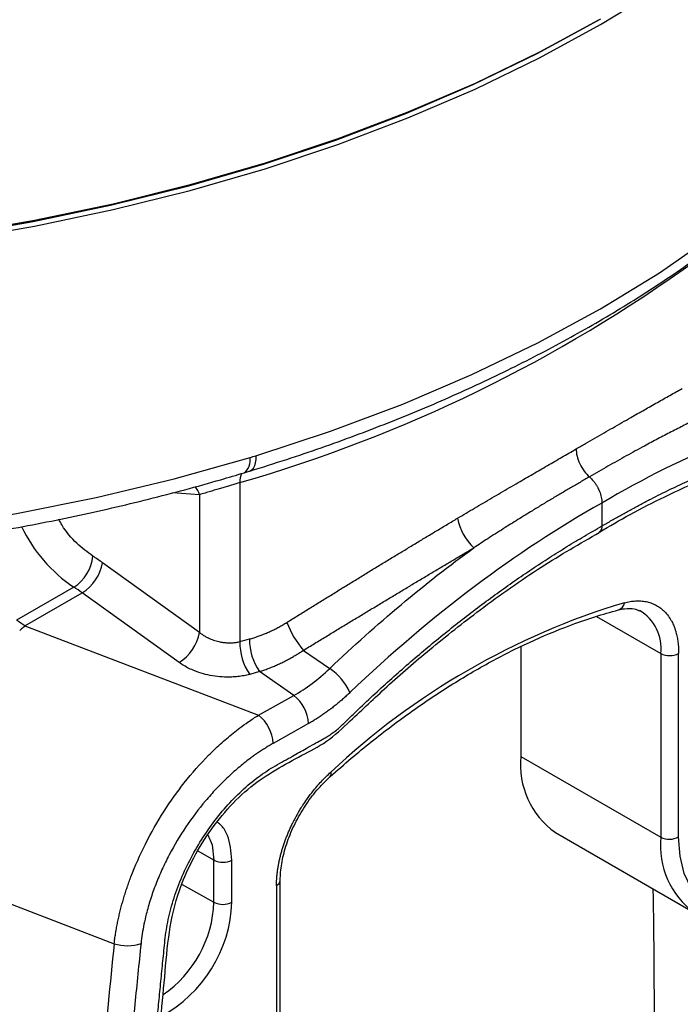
# Model space of a CAD drawing. Header units: millimetres. Extents: x 25 to 1092, y 25 to 838.
# Tile 87 of 94: x 1010 to 1040, y 569 to 615. Entities that reach past the tile are written whole.
import ezdxf

# ---------------------------------------------------------------- set-up
doc = ezdxf.new("R2010")
doc.units = ezdxf.units.MM
doc.header["$LTSCALE"] = 4

msp = doc.modelspace()

# ---------------------------------------------------------------- linework, layer by layer
for p, q in [((1020.115048, 593.524951), (1020.387937, 593.607976)), ((1019.910613, 593.069231), (1019.910613, 585.652491)), ((1018.030125, 592.500017), (1016.768691, 592.594435)), ((1018.030125, 592.500017), (1018.030125, 586.083871)), ((1036.789056, 592.111406), (1036.789056, 591.042641)), ((1018.030125, 586.083871), (1013.513805, 589.331444)), ((1012.171728, 588.191776), (1009.498713, 586.648677)), ((1009.888852, 586.385652), (1012.561867, 587.928751)), ((1017.078188, 584.681178), (1012.561867, 587.928751)), ((1036.525849, 586.832025), (1039.530443, 585.097509)), ((1009.888852, 586.385652), (1020.780516, 582.224202)), ((1022.871811, 585.24713), (1024.10069, 584.40035)), ((1033.012581, 585.422825), (1033.012581, 580.30462)), ((1039.530443, 585.097509), (1039.530443, 576.541938)), ((1040.3619, 576.548222), (1040.3619, 585.103793)), ((1020.828323, 584.254184), (1020.369042, 584.127517)), ((1022.426418, 583.14679), (1020.828323, 584.254184)), ((1020.780516, 582.224202), (1022.426418, 583.14679)), ((1023.111428, 581.831665), (1021.465526, 580.909077)), ((1033.012581, 580.30462), (1039.530443, 576.541938)), ((1034.616495, 576.759592), (1041.134357, 572.99691)), ((1003.834872, 575.500738), (1014.05497, 571.574208)), ((1018.705425, 575.465802), (1017.961108, 575.880743)), ((1018.705425, 573.506104), (1018.705425, 575.465802)), ((1019.540637, 573.510312), (1019.540637, 575.470009)), ((1017.220769, 574.33377), (1018.705425, 573.506104)), ((1021.61966, 574.284128), (1021.61966, 565.728557)), ((1021.794175, 565.971777), (1021.794175, 574.527348))]:
    msp.add_line(p, q)
at = {"flags": 128}
for points in [[(983.339944, 603.194813), (987.242317, 603.063603), (991.151303, 603.063603), (995.053676, 603.194813), (998.936231, 603.456789), (1002.785831, 603.848645), (1006.589449, 604.369055), (1010.334217, 605.016258), (1014.007463, 605.788064), (1017.596757, 606.681862), (1021.089955, 607.694626), (1024.475236, 608.822931), (1027.741146, 610.062958), (1030.876635, 611.410512), (1033.871092, 612.861033), (1036.714385, 614.409613), (1039.396894, 616.051011)], [(1036.714385, 614.670906), (1033.871092, 613.122326), (1030.876635, 611.671805), (1027.741146, 610.324251), (1024.475236, 609.084224), (1021.089955, 607.955919), (1017.596757, 606.943155), (1014.007463, 606.049357), (1010.334217, 605.277551), (1006.589449, 604.630348), (1002.785831, 604.109938), (998.936231, 603.718082), (995.053676, 603.456106), (991.151303, 603.324896), (987.242317, 603.324896), (983.339944, 603.456106)], [(983.353889, 603.417474), (987.24697, 603.286576), (991.146649, 603.286576), (995.039731, 603.417474), (998.913042, 603.678826), (1002.753476, 604.06975), (1006.548038, 604.588921), (1010.28389, 605.234583), (1013.94839, 606.004551), (1017.529138, 606.89622), (1021.014018, 607.906573), (1024.39124, 609.032192), (1027.649374, 610.269267), (1030.777397, 611.613612), (1033.764724, 613.060679), (1036.601248, 614.605572), (1036.612164, 614.611874)], [(1036.601248, 614.605572), (1033.764724, 613.060679), (1030.777397, 611.613612), (1027.649374, 610.269267), (1024.39124, 609.032192), (1021.014018, 607.906573), (1017.529138, 606.89622), (1013.94839, 606.004551), (1010.28389, 605.234583), (1006.548038, 604.588921), (1002.753476, 604.06975), (998.913042, 603.678826), (995.039731, 603.417474), (991.146649, 603.286576), (987.24697, 603.286576), (983.353889, 603.417474)], [(1020.659731, 594.318766), (1024.142484, 595.462109), (1027.501018, 596.723237), (1030.723395, 598.097667), (1033.798161, 599.580514), (1036.714385, 601.166507), (1039.461703, 602.850007), (1042.030347, 604.625032), (1044.411189, 606.485271), (1046.595763, 608.424111), (1048.576306, 610.434662)], [(1020.659731, 594.318766), (1020.652298, 594.14328), (1020.630147, 593.987474), (1020.593718, 593.854437), (1020.543733, 593.746811), (1020.481184, 593.66673), (1020.407314, 593.615785), (1020.378768, 593.604956)], [(982.308729, 590.008468), (986.230979, 589.841937), (990.163386, 589.80815), (994.092483, 589.907222), (998.004811, 590.138813), (1001.886972, 590.502131), (1005.725667, 590.995932), (1009.507748, 591.618523), (1013.220263, 592.367772), (1016.850495, 593.241114), (1020.386009, 594.235556)], [(1018.420268, 576.655279), (1018.618413, 576.178773), (1018.705425, 575.465802)], [(1044.030597, 573.053585), (1043.266421, 572.943034), (1042.558283, 573.002547), (1041.924647, 573.23057), (1041.382032, 573.62116), (1040.944586, 574.164132), (1040.623715, 574.84533), (1040.427783, 575.646994), (1040.3619, 576.548222)]]:
    msp.add_lwpolyline(points, dxfattribs=at)
for centre, radius, start, end in [((1000.966511, 658.957173), 68.557275, 286.04100238, 305.9143009), ((1019.675714, 594.102313), 0.722685, 306.6197579, 10.6245031), ((1020.782791, 593.116363), 0.87345, 154.3387254, 183.0932368), ((1016.895264, 592.159523), 1.184841, 16.7008776, 37.5855442), ((1032.468227, 591.846374), 2.451636, 190.3692575, 227.8025757), ((1016.20453, 594.143093), 7.188997, 205.7942708, 235.8771843), ((1011.145647, 589.816063), 1.921237, 302.2810902, 354.6913023), ((1011.468317, 589.695251), 2.077589, 301.7595269, 349.9149184), ((1008.298539, 582.086764), 8.926611, 54.2508169, 57.7747757), ((1008.091639, 581.719025), 7.651381, 54.2508169, 57.7747757), ((1047.750446, 554.485747), 34.440002, 106.7391244, 133.2554991), ((1037.438165, 587.509881), 0.395459, 286.5075036, 353.6859898), ((1037.511779, 585.347646), 2.034103, 352.9363543, 59.7675634), ((1005.418623, 580.175927), 7.651381, 54.2508169, 57.7747757), ((1026.381046, 588.211925), 4.59399, 201.2366595, 220.1929614), ((1015.984638, 586.447679), 2.077589, 301.7595269, 349.9149184), ((1022.507665, 585.601808), 2.597546, 178.8819928, 214.5810142), ((1022.929359, 585.730968), 2.568121, 178.9816407, 215.1027537), ((1039.939976, 585.9205), 0.919255, 243.5443674, 297.3215971), ((1022.608948, 582.188093), 2.668216, 24.2261522, 56.0078968), ((1021.348022, 581.749123), 1.765336, 2.6799625, 52.3473686), ((1019.70212, 580.826535), 1.765336, 2.6799625, 52.3473686), ((1036.832362, 579.897491), 3.841416, 173.9161302, 234.7716894), ((1023.977458, 579.487738), 0.190845, 320.4986433, 25.0618728), ((1043.36361, 576.137424), 3.854452, 173.9758639, 234.1182871), ((1039.939976, 577.364929), 0.919255, 243.5443674, 297.3215971), ((1019.118912, 576.285567), 0.918143, 243.2337813, 297.3435161), ((1021.50059, 574.553905), 0.294885, 293.8150794, 354.610493), ((619.006841, 567.204647), 420.228281, 359.00383267, 0.94376096), ((1013.23615, 573.738343), 6.30861, 298.3833318, 357.9285279), ((1013.183605, 573.736355), 5.526618, 304.8448253, 357.6122368), ((1019.118912, 574.32587), 0.918143, 243.2337813, 297.3435161), ((1014.662194, 573.427301), 1.950045, 251.856995, 289.2140736)]:
    msp.add_arc(centre, radius, start, end)
for points, knots in [([(922.355291, 624.528553), (922.491623, 623.839131), (922.771258, 622.425043), (923.445755, 620.311475), (924.314283, 618.188439), (925.384978, 616.097012), (926.649756, 614.042966), (928.106839, 612.032863), (929.751674, 610.073206), (931.579345, 608.170478), (933.583986, 606.330943), (935.759063, 604.560563), (938.097437, 602.864933), (940.591474, 601.249263), (943.233078, 599.718409), (946.013791, 598.276857), (948.924831, 596.928735), (951.957174, 595.677827), (955.101513, 594.52761), (958.348264, 593.481269), (961.687585, 592.541692), (965.109395, 591.711472), (968.603392, 590.992901), (972.159076, 590.387966), (975.765779, 589.898339), (979.412685, 589.525377), (983.088869, 589.270114), (986.783318, 589.133257), (990.48497, 589.115185), (994.182726, 589.215946), (997.865501, 589.435252), (1001.522248, 589.772494), (1005.142044, 590.226704), (1008.713967, 590.796712), (1012.227661, 591.480587), (1015.671351, 592.277746), (1018.284991, 592.978781), (1019.745617, 593.414528), (1020.106659, 593.522237)], [0, 0, 0, 0, 0.026484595, 0.054323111, 0.082237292, 0.110242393, 0.138343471, 0.166536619, 0.194811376, 0.223153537, 0.251547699, 0.279979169, 0.30843511, 0.336905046, 0.365380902, 0.393855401, 0.422324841, 0.450787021, 0.479240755, 0.507685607, 0.53612168, 0.564549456, 0.592969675, 0.621383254, 0.649791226, 0.678194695, 0.706594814, 0.734992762, 0.763389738, 0.791786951, 0.820185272, 0.848585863, 0.876989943, 0.905398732, 0.933813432, 0.962235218, 0.990665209, 1, 1, 1, 1]), ([(1020.378621, 593.604911), (1020.952803, 593.784318), (1022.61646, 594.30414), (1025.294743, 595.244882), (1028.370266, 596.458097), (1031.327026, 597.77148), (1034.157534, 599.179615), (1036.852659, 600.67919), (1039.404168, 602.265989), (1041.803793, 603.935714), (1044.044263, 605.683478), (1046.078619, 607.471768), (1047.476976, 608.853454), (1048.190976, 609.623186), (1048.341262, 609.785203)], [0, 0, 0, 0, 0.04908271, 0.142214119, 0.235385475, 0.328593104, 0.421836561, 0.515113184, 0.60841725, 0.701738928, 0.795058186, 0.888349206, 0.976499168, 1, 1, 1, 1]), ([(1036.667141, 590.755465), (1037.143185, 591.035729), (1038.159927, 591.634321), (1039.590451, 592.35976), (1040.857724, 592.950197), (1041.894033, 593.391204), (1042.828738, 593.758246), (1043.764404, 594.093898), (1044.703217, 594.397191), (1045.641772, 594.668489), (1046.571161, 594.896289), (1047.49966, 595.116853), (1048.421999, 595.200893), (1049.430992, 595.700592), (1050.524966, 596.365209), (1051.47546, 596.963645), (1052.336378, 597.373239), (1053.041501, 597.557067), (1053.6935, 597.592081), (1054.050969, 597.45448), (1054.209032, 597.393636)], [0, 0, 0, 0, 0.077874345, 0.166325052, 0.234611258, 0.286565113, 0.33778168, 0.389995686, 0.442967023, 0.495794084, 0.548423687, 0.600834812, 0.653318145, 0.710096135, 0.763373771, 0.83128852, 0.869910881, 0.913623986, 0.961806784, 1, 1, 1, 1]), ([(1036.789056, 591.042641), (1036.9411, 591.131824), (1037.245051, 591.310109), (1037.700713, 591.568492), (1038.155881, 591.820075), (1038.610555, 592.06422), (1039.064736, 592.301099), (1039.518422, 592.530665), (1039.971614, 592.75293), (1040.424313, 592.967892), (1040.876517, 593.175551), (1041.328227, 593.375908), (1041.779442, 593.568962), (1042.230165, 593.754709), (1043.018983, 594.067377), (1044.138751, 594.473191), (1045.580613, 594.918157), (1046.761927, 595.217193), (1047.703794, 595.416023), (1048.288216, 595.521278), (1048.702268, 595.592662), (1048.943369, 595.666245), (1049.119798, 595.745323), (1049.308195, 595.847571), (1049.561735, 595.995808), (1050.016072, 596.266342), (1050.511239, 596.558854), (1051.019897, 596.859881), (1051.401206, 597.087489), (1051.795694, 597.320178), (1052.303022, 597.574565), (1052.934277, 597.805173), (1053.665874, 597.934314), (1054.352631, 597.90406), (1054.975946, 597.720884), (1055.518142, 597.381816), (1055.968797, 596.90173), (1056.315109, 596.287194), (1056.511044, 595.6762), (1056.598118, 595.204527), (1056.632478, 594.921832), (1056.655933, 594.708286), (1056.679305, 594.494701), (1056.712174, 594.211177), (1056.766585, 593.71272), (1056.977654, 591.765619), (1057.301879, 588.416173), (1057.669183, 583.769591), (1057.957255, 579.070751), (1058.166542, 574.320016), (1058.29693, 569.517255), (1058.382722, 561.430319), (1058.135613, 549.88839), (1057.40639, 539.110217), (1056.842573, 533.016144), (1056.733569, 531.890543), (1056.670307, 531.246778), (1056.62556, 530.764843), (1056.561173, 530.274864), (1056.434207, 529.61019), (1056.205713, 528.763256), (1055.82284, 527.740671), (1055.339054, 526.73678), (1054.767773, 525.773038), (1054.120532, 524.876906), (1053.414829, 524.064929), (1052.790214, 523.478017), (1052.279081, 523.069625), (1051.8902, 522.793856), (1051.498228, 522.553494), (1051.090139, 522.315622), (1050.434061, 521.925712), (1049.843661, 521.575971), (1049.333602, 521.273737), (1049.135121, 521.146456), (1048.938736, 521.001276), (1048.743518, 520.834072), (1048.552519, 520.647616), (1048.296781, 520.384317), (1047.847008, 519.929484), (1047.200147, 519.294464), (1046.162477, 518.305725), (1044.853513, 517.118598), (1043.529155, 515.99568), (1042.460463, 515.135843), (1041.65424, 514.510303), (1040.846669, 513.906838), (1040.037749, 513.325475), (1039.227481, 512.766068), (1038.415866, 512.229173), (1037.602904, 511.712716), (1037.060438, 511.387449), (1036.789056, 511.224726)], [0, 0, 0, 0, 0.0045713, 0.009138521, 0.013702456, 0.018263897, 0.022823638, 0.027382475, 0.031941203, 0.036500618, 0.041061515, 0.04562469, 0.050190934, 0.054761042, 0.059335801, 0.074238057, 0.089060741, 0.103930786, 0.111207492, 0.118840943, 0.122566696, 0.124423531, 0.126292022, 0.127900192, 0.130091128, 0.133914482, 0.141560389, 0.144978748, 0.149207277, 0.153026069, 0.15683462, 0.164492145, 0.172282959, 0.1800885, 0.187906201, 0.195701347, 0.203524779, 0.21131148, 0.219103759, 0.223032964, 0.224995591, 0.226957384, 0.228919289, 0.230881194, 0.234804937, 0.242652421, 0.2844992, 0.326313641, 0.368110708, 0.409905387, 0.451712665, 0.493547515, 0.61899867, 0.74442462, 0.760112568, 0.767958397, 0.771881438, 0.775805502, 0.779736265, 0.783639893, 0.791409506, 0.799186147, 0.807009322, 0.814794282, 0.822610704, 0.830413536, 0.838211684, 0.84211255, 0.846007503, 0.84994719, 0.853892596, 0.858278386, 0.869672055, 0.87164381, 0.873613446, 0.875640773, 0.877585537, 0.879620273, 0.881678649, 0.885793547, 0.893981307, 0.902171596, 0.918434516, 0.934714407, 0.942909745, 0.951085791, 0.959247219, 0.967398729, 0.975545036, 0.983690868, 0.991840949, 1, 1, 1, 1]), ([(1035.583015, 594.634379), (1035.729907, 594.718851), (1036.023067, 594.887435), (1036.456487, 595.136603), (1036.884081, 595.382286), (1037.305486, 595.62421), (1037.720825, 595.862381), (1038.208546, 596.141665), (1038.761082, 596.457283), (1039.369903, 596.802864), (1039.955092, 597.132446), (1040.331598, 597.341042), (1040.517712, 597.444154)], [0, 0, 0, 0, 0.084081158, 0.167804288, 0.251177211, 0.334207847, 0.416904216, 0.499274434, 0.62870649, 0.755278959, 0.879029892, 1, 1, 1, 1]), ([(1048.232354, 596.670368), (1046.395425, 596.320061), (1044.505932, 595.759368), (1040.673846, 594.232692), (1038.73132, 593.266703), (1036.789056, 592.111406)], [0, 0, 0, 0, 0.5, 0.5, 1, 1, 1, 1]), ([(1050.529074, 596.369425), (1050.716615, 594.617728), (1051.144934, 590.617066), (1051.608091, 584.221744), (1051.953999, 577.21393), (1052.118929, 570.088699), (1052.11157, 562.859916), (1051.920727, 555.531611), (1051.499902, 546.278405), (1050.785416, 538.799303), (1050.363167, 533.322375), (1049.872925, 531.531213), (1048.983305, 529.728376), (1047.792846, 528.125598), (1046.445887, 526.903492), (1045.084708, 526.138936), (1043.737758, 525.433971), (1041.661993, 523.756793), (1038.984628, 521.008027), (1035.37191, 518.219229), (1031.710276, 515.743863), (1028.028062, 513.759368), (1024.388034, 512.205147), (1022.038501, 511.588858), (1020.869735, 511.282287)], [0, 0, 0, 0, 0.056451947, 0.1289294, 0.201476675, 0.274065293, 0.346666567, 0.419252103, 0.491793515, 0.61854038, 0.634061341, 0.649794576, 0.666340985, 0.682938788, 0.698811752, 0.71427275, 0.730133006, 0.745605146, 0.787463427, 0.829855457, 0.872549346, 0.915298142, 0.957865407, 1, 1, 1, 1]), ([(1020.677242, 511.801317), (1021.778307, 512.087949), (1023.986964, 512.662913), (1027.392557, 514.082577), (1030.811951, 515.874473), (1033.795457, 517.797248), (1036.325682, 519.664835), (1038.419956, 521.390305), (1040.506782, 523.182144), (1042.498219, 525.39225), (1044.223467, 526.29467), (1045.441809, 526.988982), (1046.449721, 527.618663), (1047.660434, 528.798519), (1048.845096, 530.577194), (1049.632884, 532.490892), (1049.87863, 534.277352), (1050.026873, 535.966083), (1050.192359, 537.683222), (1050.447889, 540.588394), (1050.87905, 546.076332), (1051.327562, 554.094277), (1051.576272, 563.365138), (1051.542646, 572.500995), (1051.253405, 580.72308), (1050.782985, 588.069737), (1050.353252, 592.919115), (1050.070611, 595.565209), (1050.017115, 596.066039)], [0, 0, 0, 0, 0.040093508, 0.080424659, 0.120527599, 0.160243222, 0.185258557, 0.210250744, 0.23545478, 0.260796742, 0.285889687, 0.294850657, 0.303744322, 0.321230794, 0.338722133, 0.356216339, 0.372166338, 0.38898695, 0.405407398, 0.421829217, 0.473408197, 0.565558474, 0.658455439, 0.751279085, 0.84414723, 0.91392408, 0.983708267, 1, 1, 1, 1]), ([(1041.232261, 596.040108), (1041.230685, 596.039343), (1041.227533, 596.037813), (1041.221231, 596.034752), (1041.2102, 596.029393), (1041.188134, 596.018662), (1041.14398, 595.997158), (1041.055584, 595.953976), (1040.878441, 595.866919), (1040.52273, 595.690053), (1040.010658, 595.429787), (1039.389883, 595.105763), (1038.694005, 594.733743), (1037.920808, 594.309412), (1037.069256, 593.830306), (1036.49431, 593.496391), (1036.206804, 593.329415)], [0, 0, 0, 0, 0.000976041, 0.001952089, 0.003904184, 0.007808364, 0.015616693, 0.031233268, 0.062466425, 0.124935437, 0.249904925, 0.374905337, 0.500134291, 0.6667351, 0.833348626, 1, 1, 1, 1]), ([(1036.376342, 511.953318), (1036.791465, 512.199028), (1037.20723, 512.454062), (1038.034628, 512.979668), (1038.446893, 513.250577), (1039.679359, 514.087613), (1040.495648, 514.678093), (1042.92872, 516.543352), (1044.529332, 517.910328), (1046.502889, 519.778148), (1046.896238, 520.159677), (1047.386172, 520.646662), (1047.485468, 520.74579), (1047.62942, 520.890962), (1047.676245, 520.938537), (1047.773037, 521.03771), (1047.82252, 521.088804), (1047.975328, 521.245047), (1048.08246, 521.353145), (1048.259534, 521.516341), (1048.320983, 521.570427), (1048.442699, 521.670936), (1048.503028, 521.717809), (1048.681441, 521.849449), (1048.796646, 521.925108), (1048.936015, 522.01085), (1048.964446, 522.028004), (1049.018899, 522.060415), (1049.042727, 522.0745), (1049.11831, 522.119322), (1049.370255, 522.268726), (1049.823756, 522.537653), (1050.226867, 522.7767), (1050.529201, 522.955985), (1050.632017, 523.016776), (1050.834254, 523.135395), (1050.934014, 523.193803), (1051.130669, 523.310955), (1051.228564, 523.370145), (1051.414394, 523.487618), (1051.505499, 523.548437), (1051.779095, 523.740665), (1051.959416, 523.879981), (1052.315468, 524.180012), (1052.491133, 524.34063), (1052.83805, 524.684568), (1053.008842, 524.867421), (1053.503889, 525.438985), (1053.812481, 525.849805), (1054.23993, 526.508707), (1054.376135, 526.735578), (1054.630687, 527.193741), (1054.749725, 527.426061), (1055.082588, 528.131814), (1055.272669, 528.618247), (1055.568477, 529.57538), (1055.677144, 530.046952), (1055.777483, 530.744419), (1055.800863, 530.979859), (1055.835715, 531.347461), (1055.847763, 531.473954), (1055.872167, 531.721775), (1055.884226, 531.844686), (1055.94436, 532.461365), (1055.991378, 532.954155), (1056.221026, 535.41534), (1056.38733, 537.375444), (1056.834059, 543.229252), (1057.062311, 547.096465), (1057.380078, 554.76047), (1057.46958, 558.559457), (1057.50891, 566.072873), (1057.458744, 569.784224), (1057.219247, 577.118712), (1057.029992, 580.741605), (1056.641526, 586.109211), (1056.494578, 587.887482), (1056.248076, 590.536559), (1056.161564, 591.416531), (1056.0253, 592.731681), (1055.978796, 593.169253), (1055.907416, 593.824419), (1055.883351, 594.042612), (1055.846849, 594.369604), (1055.834614, 594.478544), (1055.816157, 594.641891), (1055.809987, 594.696336), (1055.797616, 594.805196), (1055.791276, 594.861321), (1055.78528, 594.913126)], [0, 0, 0, 0, 0.015625, 0.015625, 0.03125, 0.03125, 0.0625, 0.0625, 0.125, 0.125, 0.140625, 0.140625, 0.14453125, 0.14453125, 0.146484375, 0.146484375, 0.1484375, 0.1484375, 0.15234375, 0.15234375, 0.154296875, 0.154296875, 0.15625, 0.15625, 0.16015625, 0.16015625, 0.161132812, 0.161132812, 0.162109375, 0.162109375, 0.1640625, 0.171875, 0.1796875, 0.1796875, 0.18359375, 0.18359375, 0.1875, 0.1875, 0.19140625, 0.19140625, 0.1953125, 0.1953125, 0.203125, 0.203125, 0.2109375, 0.2109375, 0.21875, 0.21875, 0.234375, 0.234375, 0.2421875, 0.2421875, 0.25, 0.25, 0.265625, 0.265625, 0.28125, 0.28125, 0.2890625, 0.2890625, 0.29296875, 0.29296875, 0.296875, 0.296875, 0.3125, 0.3125, 0.375, 0.375, 0.5, 0.5, 0.625, 0.625, 0.75, 0.75, 0.875, 0.875, 0.9375, 0.9375, 0.96875, 0.96875, 0.984375, 0.984375, 0.9921875, 0.9921875, 0.99609375, 0.99609375, 0.998046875, 0.998046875, 1, 1, 1, 1]), ([(1030.05663, 591.4051), (1030.188624, 591.48387), (1030.454343, 591.642444), (1030.853036, 591.878666), (1031.254926, 592.115741), (1031.659703, 592.353492), (1032.067274, 592.59205), (1032.477483, 592.831467), (1032.979791, 593.12398), (1033.571124, 593.467706), (1034.247266, 593.860129), (1034.919551, 594.249902), (1035.361392, 594.505949), (1035.583015, 594.634379)], [0, 0, 0, 0, 0.0687874, 0.138477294, 0.209077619, 0.280596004, 0.353039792, 0.426416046, 0.500731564, 0.62440524, 0.748823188, 0.874012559, 1, 1, 1, 1]), ([(1035.583014, 594.63438), (1035.583047, 594.535388), (1035.596386, 594.423388), (1035.654331, 594.186212), (1035.699025, 594.06128), (1035.814879, 593.818999), (1035.885859, 593.702023), (1036.040662, 593.494165), (1036.124215, 593.403419), (1036.206804, 593.329415)], [0, 0, 0, 0, 0.25, 0.25, 0.5, 0.5, 0.75, 0.75, 1, 1, 1, 1]), ([(1019.910613, 593.069231), (1019.880447, 593.059998), (1019.819833, 593.041448), (1019.72516, 593.012486), (1019.627756, 592.982777), (1019.527703, 592.952384), (1019.425464, 592.921472), (1019.321425, 592.890159), (1019.216021, 592.85856), (1019.109702, 592.826769), (1019.002931, 592.79487), (1018.849332, 592.748865), (1018.649192, 592.688618), (1018.448914, 592.628371), (1018.285301, 592.578547), (1018.15257, 592.537954), (1018.071968, 592.512981), (1018.030125, 592.500017)], [0, 0, 0, 0, 0.044757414, 0.08993272, 0.135638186, 0.181982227, 0.229068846, 0.276997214, 0.325861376, 0.375750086, 0.426746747, 0.478929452, 0.601191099, 0.734533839, 0.816022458, 0.904492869, 1, 1, 1, 1]), ([(1036.206804, 593.329415), (1036.060527, 593.245768), (1035.767994, 593.078486), (1035.326732, 592.822258), (1034.883771, 592.562217), (1034.438972, 592.297986), (1033.992436, 592.029656), (1033.46901, 591.711463), (1032.868114, 591.340818), (1032.173907, 590.905044), (1031.492486, 590.46873), (1031.035313, 590.169874), (1030.821496, 590.030101)], [0, 0, 0, 0, 0.083331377, 0.166650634, 0.249961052, 0.333265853, 0.416568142, 0.499870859, 0.625093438, 0.750098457, 0.883122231, 1, 1, 1, 1]), ([(1036.206804, 593.329415), (1036.229219, 593.308652), (1036.273086, 593.268019), (1036.334845, 593.201898), (1036.391268, 593.135377), (1036.441912, 593.069466), (1036.486735, 593.005618), (1036.525845, 592.944931), (1036.559509, 592.888323), (1036.588092, 592.836497), (1036.612017, 592.78997), (1036.631725, 592.749101), (1036.647647, 592.714123), (1036.66018, 592.685178), (1036.669666, 592.662336), (1036.691296, 592.608624), (1036.723819, 592.517644), (1036.75934, 592.385396), (1036.784177, 592.246508), (1036.787404, 592.157149), (1036.789056, 592.111406)], [0, 0, 0, 0, 0.068068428, 0.13321117, 0.194974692, 0.252979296, 0.306920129, 0.356563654, 0.401740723, 0.442337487, 0.478285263, 0.509550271, 0.536123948, 0.558014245, 0.575238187, 0.587815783, 0.679418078, 0.779742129, 0.887249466, 1, 1, 1, 1]), ([(1036.789056, 592.111406), (1034.795266, 590.994468), (1032.801207, 589.687914), (1028.867461, 586.731472), (1026.927842, 585.081665), (1025.042182, 583.282967)], [0, 0, 0, 0, 0.5, 0.5, 1, 1, 1, 1]), ([(1013.058643, 589.638307), (1012.810218, 589.823147), (1012.299368, 590.203247), (1011.746581, 590.84006), (1011.523332, 591.263691), (1011.475106, 591.355203)], [0, 0, 0, 0, 0.42599771, 0.876005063, 1, 1, 1, 1]), ([(1022.099024, 586.547886), (1022.272336, 586.655708), (1022.61847, 586.871047), (1023.135331, 587.191568), (1023.649462, 587.50965), (1024.16071, 587.825138), (1024.669059, 588.138054), (1025.174459, 588.448374), (1025.676869, 588.756083), (1026.176243, 589.061167), (1026.67254, 589.36361), (1027.165717, 589.663395), (1027.655731, 589.960507), (1028.142537, 590.254926), (1028.626111, 590.546651), (1029.106341, 590.835605), (1029.583443, 591.121993), (1029.898976, 591.310776), (1030.05663, 591.4051)], [0, 0, 0, 0, 0.0636254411, 0.1270706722, 0.1903419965, 0.2534457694, 0.3163883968, 0.3791763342, 0.4418160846, 0.5043141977, 0.5666772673, 0.6289119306, 0.6910248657, 0.7530227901, 0.8149124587, 0.876700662, 0.938394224, 1, 1, 1, 1]), ([(1036.789056, 511.224726), (1036.640284, 511.141868), (1036.342843, 510.976208), (1035.896886, 510.735952), (1035.451309, 510.501855), (1035.006112, 510.274498), (1034.561295, 510.053725), (1034.116858, 509.839578), (1033.672801, 509.632046), (1033.229124, 509.431133), (1032.785827, 509.236836), (1032.34291, 509.049157), (1031.900373, 508.868095), (1031.458216, 508.69365), (1031.016439, 508.525826), (1030.202867, 508.228659), (1029.025621, 507.838368), (1027.7495, 507.4851), (1026.737675, 507.247538), (1025.980234, 507.091541), (1025.351956, 506.978629), (1024.906389, 506.911159), (1024.656302, 506.871249), (1024.466971, 506.832302), (1024.282601, 506.777072), (1024.084056, 506.688454), (1023.883346, 506.582612), (1023.478803, 506.354313), (1022.941113, 506.052772), (1022.401002, 505.748801), (1022.063428, 505.55954), (1021.858522, 505.443241), (1021.588605, 505.290399), (1021.115397, 505.036482), (1020.444364, 504.772506), (1019.666836, 504.607574), (1018.937192, 504.606318), (1018.344927, 504.745396), (1017.878747, 504.968828), (1017.519699, 505.229039), (1017.151431, 505.606697), (1016.808494, 506.139459), (1016.607563, 506.682327), (1016.511579, 507.075518), (1016.457781, 507.343206), (1016.41412, 507.694917), (1016.365673, 508.119553), (1016.300878, 508.685659), (1016.22196, 509.395264), (1015.670193, 514.510615), (1014.919981, 524.070735), (1014.550381, 538.430904), (1014.900905, 553.198698), (1015.637709, 563.602484), (1016.183042, 569.337916), (1016.260706, 570.13564), (1016.325305, 570.774977), (1016.37361, 571.254397), (1016.418713, 571.731813), (1016.499572, 572.373764), (1016.678054, 573.203104), (1017.00301, 574.21277), (1017.436917, 575.217659), (1017.964225, 576.190737), (1018.576514, 577.113892), (1019.258864, 577.961758), (1019.995473, 578.720206), (1020.641268, 579.257834), (1021.168169, 579.62821), (1021.56705, 579.869956), (1021.966159, 580.09281), (1022.44504, 580.359519), (1022.9186, 580.627057), (1023.354929, 580.872468), (1023.674112, 581.051958), (1023.935434, 581.197534), (1024.16392, 581.342853), (1024.430753, 581.535871), (1024.687273, 581.773688), (1024.943084, 582.026261), (1025.135241, 582.214592), (1025.329532, 582.400791), (1025.717813, 582.771258), (1026.30413, 583.319358), (1027.350597, 584.267188), (1028.671963, 585.406737), (1030.008749, 586.484007), (1031.086085, 587.307684), (1031.897192, 587.905632), (1032.709519, 588.482306), (1033.523068, 589.037678), (1034.337839, 589.571889), (1035.15383, 590.084404), (1035.971043, 590.577216), (1036.516298, 590.88745), (1036.789056, 591.042641)], [0, 0, 0, 0, 0.004357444, 0.008711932, 0.013064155, 0.017414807, 0.021764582, 0.026114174, 0.030464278, 0.034815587, 0.039168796, 0.043524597, 0.047883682, 0.05224674, 0.05661446, 0.060987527, 0.076429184, 0.091782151, 0.099505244, 0.107262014, 0.115024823, 0.118913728, 0.121134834, 0.12279283, 0.124722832, 0.126664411, 0.12862705, 0.130602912, 0.138512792, 0.144376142, 0.146422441, 0.148400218, 0.150377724, 0.1543286, 0.162255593, 0.170154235, 0.178062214, 0.185973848, 0.19123495, 0.19652711, 0.201805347, 0.20970162, 0.217616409, 0.219573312, 0.221529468, 0.22542881, 0.229318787, 0.233228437, 0.241025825, 0.248829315, 0.373568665, 0.498283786, 0.623103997, 0.747896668, 0.755696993, 0.763502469, 0.767404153, 0.771305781, 0.775208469, 0.77909386, 0.786804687, 0.794570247, 0.802288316, 0.810030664, 0.817736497, 0.825494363, 0.833215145, 0.840964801, 0.844852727, 0.848750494, 0.85264651, 0.856542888, 0.862776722, 0.866517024, 0.869322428, 0.872126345, 0.874168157, 0.876024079, 0.880005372, 0.882015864, 0.884026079, 0.885998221, 0.888040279, 0.896051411, 0.904062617, 0.920048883, 0.936056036, 0.944084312, 0.952093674, 0.960088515, 0.968073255, 0.976052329, 0.984030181, 0.992011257, 1, 1, 1, 1]), ([(1017.046356, 506.52585), (1016.985621, 506.618007), (1016.696455, 507.056771), (1016.549331, 508.246348), (1016.392527, 509.784726), (1016.231773, 511.272816), (1016.089777, 512.697257), (1015.842583, 515.309261), (1015.429262, 520.37648), (1015.123573, 525.9559), (1014.963056, 530.755048), (1014.897828, 533.507648), (1014.85844, 536.332935), (1014.846761, 539.252376), (1014.864453, 542.142618), (1014.906851, 544.843204), (1014.967785, 547.375396), (1015.065445, 550.42907), (1015.225514, 554.164791), (1015.47491, 558.571587), (1015.735288, 562.286606), (1015.977775, 565.283514), (1016.167769, 567.513011), (1016.390608, 569.723818), (1016.543459, 571.775172), (1016.889253, 573.632043), (1017.561748, 575.25304), (1018.34803, 576.625625), (1019.317102, 577.874844), (1020.415787, 578.943473), (1021.600023, 579.698557), (1022.771618, 580.356), (1023.95177, 580.929208), (1025.267022, 582.149218), (1026.84048, 583.65211), (1028.862282, 585.392107), (1031.257838, 587.279137), (1033.900005, 589.152504), (1035.761078, 590.221245), (1036.664383, 590.739978)], [0, 0, 0, 0, 0.005163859, 0.024585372, 0.04355985, 0.060893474, 0.07711476, 0.092946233, 0.151391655, 0.25086343, 0.280992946, 0.311129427, 0.341954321, 0.373960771, 0.406650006, 0.435982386, 0.461355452, 0.488223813, 0.533939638, 0.5805079, 0.627796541, 0.650831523, 0.674348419, 0.69747887, 0.719428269, 0.738959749, 0.752630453, 0.766596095, 0.780766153, 0.795073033, 0.809611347, 0.824685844, 0.838908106, 0.853069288, 0.875376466, 0.90097317, 0.930665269, 0.966347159, 1, 1, 1, 1]), ([(1036.789056, 591.042641), (1036.783998, 590.989262), (1036.775085, 590.89519), (1036.720037, 590.803899), (1036.672217, 590.775175), (1036.650403, 590.762071)], [0, 0, 0, 0, 0.416357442, 0.7337606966, 1, 1, 1, 1]), ([(1022.871811, 585.24713), (1023.046151, 585.353588), (1023.39422, 585.566131), (1023.913669, 585.882526), (1024.429928, 586.196401), (1024.942834, 586.507607), (1025.45237, 586.816162), (1025.958484, 587.12204), (1026.461132, 587.425225), (1026.960267, 587.725702), (1027.455847, 588.023455), (1027.947824, 588.318469), (1028.436158, 588.61073), (1028.920798, 588.900221), (1029.40172, 589.186944), (1029.878811, 589.470831), (1030.352289, 589.752073), (1030.665215, 589.937508), (1030.821494, 590.030116)], [0, 0, 0, 0, 0.063986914, 0.127749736, 0.191293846, 0.254624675, 0.317747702, 0.380668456, 0.443392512, 0.505925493, 0.568273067, 0.630440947, 0.692434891, 0.754260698, 0.81592421, 0.877431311, 0.938787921, 1, 1, 1, 1]), ([(1037.831226, 587.466389), (1037.876098, 587.47754), (1037.965842, 587.499841), (1038.098336, 587.524076), (1038.228994, 587.541509), (1038.357463, 587.551454), (1038.483567, 587.554069), (1038.607085, 587.549304), (1038.727815, 587.537179), (1038.845555, 587.517711), (1038.96011, 587.490932), (1039.071289, 587.456888), (1039.178907, 587.415635), (1039.282785, 587.367242), (1039.38275, 587.311789), (1039.478636, 587.249368), (1039.570285, 587.180082), (1039.69672, 587.069914), (1039.847981, 586.904485), (1039.970728, 586.72225), (1040.065227, 586.548906), (1040.128964, 586.410855), (1040.190737, 586.245427), (1040.244505, 586.072119), (1040.293669, 585.86717), (1040.332883, 585.624291), (1040.357472, 585.370479), (1040.360424, 585.192687), (1040.3619, 585.103793)], [0, 0, 0, 0, 0.031251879, 0.062503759, 0.093755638, 0.125007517, 0.156259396, 0.187511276, 0.218763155, 0.250015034, 0.281266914, 0.312518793, 0.343770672, 0.375022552, 0.406274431, 0.43752631, 0.468778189, 0.500030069, 0.573383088, 0.646738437, 0.668032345, 0.719964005, 0.756695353, 0.791774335, 0.843830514, 0.895887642, 0.947944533, 1, 1, 1, 1]), ([(1024.125498, 579.367032), (1024.450323, 579.65185), (1025.393304, 580.478688), (1026.978764, 581.739022), (1028.879531, 583.091125), (1030.788927, 584.281696), (1032.69535, 585.307548), (1034.587142, 586.159358), (1036.210621, 586.755381), (1037.191575, 587.029872), (1037.561539, 587.133396)], [0, 0, 0, 0, 0.0737360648, 0.214059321, 0.3543523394, 0.4945939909, 0.6347915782, 0.7749616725, 0.9151273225, 1, 1, 1, 1]), ([(1037.561539, 587.133396), (1037.653564, 587.153573), (1037.925472, 587.21319), (1038.270894, 587.208528), (1038.465868, 587.118536), (1038.5467, 587.081227)], [0, 0, 0, 0, 0.230470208, 0.680971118, 1, 1, 1, 1]), ([(1020.361644, 585.776611), (1020.428344, 585.795865), (1020.561282, 585.834239), (1020.759679, 585.900549), (1020.956331, 585.97299), (1021.151233, 586.052183), (1021.344389, 586.137962), (1021.535817, 586.230321), (1021.725463, 586.32939), (1021.913553, 586.434608), (1022.037148, 586.510094), (1022.099024, 586.547886)], [0, 0, 0, 0, 0.1128395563, 0.2248966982, 0.3363186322, 0.4472550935, 0.5578577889, 0.6682798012, 0.7786749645, 0.8891972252, 1, 1, 1, 1]), ([(1009.888852, 586.385652), (1009.864519, 586.361699), (1009.815935, 586.313873), (1009.73613, 586.243711), (1009.678572, 586.198322), (1009.64981, 586.17564)], [0, 0, 0, 0, 0.334200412, 0.667297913, 1, 1, 1, 1]), ([(1018.030125, 586.083871), (1018.056133, 586.063106), (1018.105894, 586.023375), (1018.18265, 585.970084), (1018.255061, 585.924171), (1018.322368, 585.885227), (1018.383549, 585.852577), (1018.501167, 585.794313), (1018.678074, 585.722334), (1018.914294, 585.655064), (1019.136473, 585.614848), (1019.346512, 585.596391), (1019.547097, 585.597433), (1019.736422, 585.614761), (1019.853206, 585.640056), (1019.910613, 585.652491)], [0, 0, 0, 0, 0.05364245, 0.102636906, 0.146983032, 0.186680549, 0.221729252, 0.252129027, 0.384167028, 0.503008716, 0.608970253, 0.711606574, 0.810959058, 0.907073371, 1, 1, 1, 1]), ([(1020.828323, 584.254184), (1020.895967, 584.276544), (1021.030433, 584.320992), (1021.230565, 584.39515), (1021.427708, 584.473903), (1021.621608, 584.557481), (1021.812039, 584.645394), (1021.998789, 584.737339), (1022.18166, 584.832975), (1022.360484, 584.931941), (1022.53506, 585.034017), (1022.705397, 585.138491), (1022.816669, 585.211133), (1022.871811, 585.24713)], [0, 0, 0, 0, 0.0974538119, 0.1937241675, 0.2887631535, 0.3825257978, 0.4749701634, 0.5660574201, 0.6557518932, 0.7440210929, 0.8308357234, 0.9161696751, 1, 1, 1, 1]), ([(1020.369042, 584.127517), (1020.324767, 584.115997), (1020.23645, 584.093018), (1020.099954, 584.064727), (1019.961134, 584.041141), (1019.819671, 584.022685), (1019.675643, 584.009249), (1019.43274, 583.995324), (1019.085986, 583.999386), (1018.640395, 584.051549), (1018.205031, 584.147659), (1017.837212, 584.271431), (1017.536668, 584.404424), (1017.2945, 584.533794), (1017.15044, 584.631949), (1017.078188, 584.681178)], [0, 0, 0, 0, 0.041709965, 0.083202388, 0.124595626, 0.166008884, 0.207561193, 0.2493704, 0.374074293, 0.499050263, 0.62404329, 0.749281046, 0.832962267, 0.916222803, 1, 1, 1, 1]), ([(1025.042182, 583.282967), (1024.985286, 583.229312), (1024.871723, 583.122221), (1024.699619, 582.968088), (1024.526738, 582.819215), (1024.352925, 582.676033), (1024.178221, 582.538429), (1024.002616, 582.406431), (1023.826112, 582.280041), (1023.648711, 582.159224), (1023.470412, 582.044124), (1023.291216, 581.934193), (1023.17144, 581.865888), (1023.111428, 581.831665)], [0, 0, 0, 0, 0.091513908, 0.182656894, 0.273511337, 0.364160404, 0.454687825, 0.545177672, 0.635714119, 0.72638121, 0.817262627, 0.908441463, 1, 1, 1, 1]), ([(1014.05497, 571.574208), (1014.064158, 571.650584), (1014.082554, 571.80349), (1014.116951, 572.035892), (1014.15632, 572.270525), (1014.201109, 572.507337), (1014.251132, 572.74599), (1014.306365, 572.98621), (1014.366729, 573.227697), (1014.432151, 573.470151), (1014.502545, 573.713263), (1014.577822, 573.956724), (1014.657881, 574.200218), (1014.742624, 574.443445), (1014.991909, 575.120681), (1015.490416, 576.250483), (1016.336895, 577.733937), (1017.336651, 579.132372), (1018.236175, 580.153037), (1019.012427, 580.897941), (1019.498589, 581.314678), (1019.935196, 581.653539), (1020.327529, 581.937692), (1020.619891, 582.122608), (1020.780516, 582.224202)], [0, 0, 0, 0, 0.019296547, 0.038631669, 0.057998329, 0.077389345, 0.096797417, 0.116215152, 0.135635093, 0.155049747, 0.174451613, 0.193833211, 0.21318711, 0.232505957, 0.251782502, 0.374606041, 0.50231256, 0.621191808, 0.751495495, 0.810473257, 0.875851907, 0.907762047, 0.949323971, 1, 1, 1, 1]), ([(1021.465526, 580.909077), (1021.404319, 580.87423), (1021.282076, 580.804634), (1021.099046, 580.69331), (1020.916653, 580.577128), (1020.734897, 580.455582), (1020.553776, 580.328802), (1020.252319, 580.108263), (1019.83424, 579.775502), (1019.307422, 579.302487), (1018.796463, 578.788611), (1018.141073, 578.051861), (1017.378914, 577.041991), (1016.721507, 575.941303), (1016.274876, 575.029717), (1015.982716, 574.335424), (1015.736513, 573.638098), (1015.560555, 573.01976), (1015.439543, 572.484618), (1015.356966, 572.030095), (1015.321641, 571.734108), (1015.303951, 571.585882)], [0, 0, 0, 0, 0.020933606, 0.0418088, 0.062640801, 0.083444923, 0.104236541, 0.125031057, 0.187674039, 0.250012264, 0.31264898, 0.374944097, 0.499658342, 0.624516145, 0.687115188, 0.749539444, 0.812026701, 0.874477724, 0.916304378, 0.958086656, 1, 1, 1, 1]), ([(1021.61966, 574.284128), (1021.62021, 574.338318), (1021.621309, 574.446697), (1021.630191, 574.613174), (1021.644354, 574.782161), (1021.664293, 574.953679), (1021.689836, 575.127361), (1021.720978, 575.30294), (1021.757657, 575.480117), (1021.799814, 575.658601), (1021.84738, 575.838094), (1021.900274, 576.018296), (1021.95841, 576.198909), (1022.021689, 576.379633), (1022.090008, 576.560165), (1022.163251, 576.740206), (1022.241299, 576.91946), (1022.361159, 577.177614), (1022.532653, 577.511508), (1022.711921, 577.818208), (1022.877548, 578.078943), (1023.00692, 578.270545), (1023.158736, 578.479803), (1023.315378, 578.683784), (1023.497446, 578.904921), (1023.70902, 579.140453), (1023.926515, 579.363761), (1024.075729, 579.500307), (1024.150335, 579.568579)], [0, 0, 0, 0, 0.031251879, 0.062503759, 0.093755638, 0.125007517, 0.156259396, 0.187511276, 0.218763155, 0.250015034, 0.281266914, 0.312518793, 0.343770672, 0.375022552, 0.406274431, 0.43752631, 0.468778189, 0.500030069, 0.573383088, 0.646738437, 0.668032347, 0.719964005, 0.756695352, 0.791774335, 0.843830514, 0.895887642, 0.947944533, 1, 1, 1, 1]), ([(1021.794175, 574.527348), (1021.797642, 574.653514), (1021.807799, 575.023132), (1021.924553, 575.702481), (1022.188248, 576.545985), (1022.575369, 577.391155), (1023.066669, 578.190202), (1023.595487, 578.86274), (1023.963937, 579.213311), (1024.125498, 579.367032)], [0, 0, 0, 0, 0.081516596, 0.238811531, 0.397161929, 0.556350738, 0.715967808, 0.875455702, 1, 1, 1, 1]), ([(1019.540637, 575.470009), (1019.498716, 575.875788), (1019.434229, 576.500005), (1019.126778, 577.030336), (1018.93015, 577.181034), (1018.864029, 577.231709)], [0, 0, 0, 0, 0.552165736, 0.849406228, 1, 1, 1, 1]), ([(1050.676319, 576.24323), (1050.68883, 575.996975), (1050.854735, 572.731474), (1050.899052, 566.270398), (1050.787944, 556.867782), (1050.354452, 547.292028), (1049.841537, 540.574603), (1049.506322, 536.829888), (1049.436497, 536.06101), (1049.367633, 535.313516), (1049.298853, 534.573867), (1049.232145, 533.907953), (1049.161646, 533.252832), (1049.073538, 532.626721), (1048.895417, 531.878211), (1048.546402, 531.008812), (1048.017056, 530.075257), (1047.380585, 529.224966), (1046.495111, 528.373497), (1045.35995, 527.733859), (1044.080533, 527.007922), (1042.767912, 526.205287), (1041.559896, 524.931984), (1040.299011, 523.753764), (1039.007323, 522.591157), (1036.98587, 520.896489), (1035.178495, 519.46284), (1033.79543, 518.609082), (1033.596114, 518.486045)], [0, 0, 0, 0, 0.012242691, 0.162345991, 0.312604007, 0.462595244, 0.612534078, 0.62349749, 0.634853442, 0.647881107, 0.657840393, 0.668822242, 0.678361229, 0.687729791, 0.696960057, 0.71088531, 0.724895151, 0.738916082, 0.752903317, 0.776165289, 0.801400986, 0.824608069, 0.848349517, 0.873421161, 0.898239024, 0.922956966, 0.988897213, 1, 1, 1, 1]), ([(1015.303951, 571.585882), (1015.254814, 571.112008), (1015.15654, 570.164273), (1015.017024, 568.746012), (1014.882775, 567.330014), (1014.798545, 566.388313), (1014.75643, 565.917455)], [0, 0, 0, 0, 0.250003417, 0.500000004, 0.749996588, 1, 1, 1, 1])]:
    msp.add_open_spline(points, degree=3, knots=knots)
for points in [[(1020.386009, 594.235556), (1020.477362, 594.263189), (1020.568602, 594.290891), (1020.659731, 594.318766)], [(1024.100691, 584.40035), (1026.283415, 586.483439), (1028.536938, 588.371199), (1030.821496, 590.030101)], [(1019.910613, 585.652491), (1020.06127, 585.693526), (1020.211615, 585.7349), (1020.361644, 585.776611)], [(1022.426418, 583.14679), (1023.001311, 583.465291), (1023.560499, 583.883904), (1024.100691, 584.40035)], [(1014.05497, 571.574208), (1013.859188, 569.704498), (1013.678978, 567.841485), (1013.514379, 565.985558)]]:
    msp.add_open_spline(points, degree=3)

doc.saveas('drawing.dxf')
